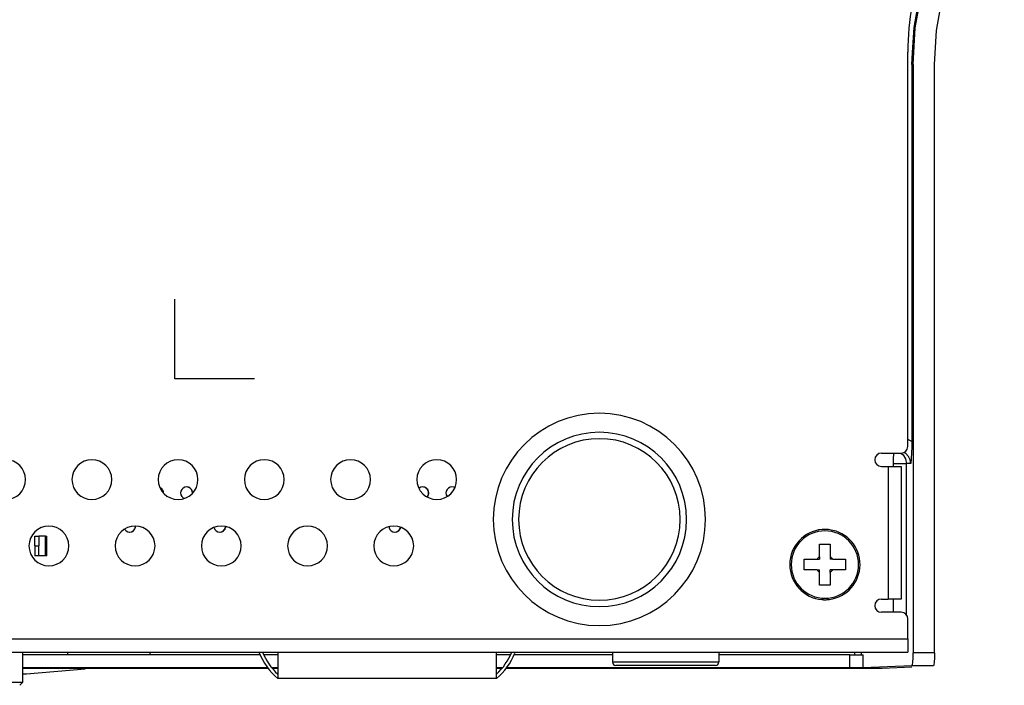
# Model space of a CAD drawing. Extents: x 0 to 420, y 0 to 297.
# Tile 4 of 42: x 105 to 131, y 27 to 45. Entities that reach past the tile are written whole.
import ezdxf

# ---------------------------------------------------------------- set-up
doc = ezdxf.new("R2010")
doc.units = 0
doc.header["$LTSCALE"] = 23.1
doc.layers.get('0').update_dxf_attribs({"linetype": 'CONTINUOUS'})
doc.layers.add('02___PRT_ALL_AXES', color=7, linetype='CONTINUOUS')
doc.layers.add('03___PRT_ALL_CURVES', color=7, linetype='CONTINUOUS')
doc.dimstyles.get("Standard").update_dxf_attribs({"dimtxt": 2.5, "dimasz": 2.5, "dimexe": 1.25, "dimexo": 0.625, "dimtad": 1, "dimcen": 2.5, "dimazin": 3, "dimtfac": 1, "dimtmove": 0, "dimatfit": 3})

# ---------------------------------------------------------------- blocks, each defined once
blk = doc.blocks.new('_FILLED')
at = {"color": 0, "linetype": 'BYBLOCK'}
blk.add_solid([(0, 0), (-1, 0.1), (-1, -0.1)], dxfattribs=at)
blk = doc.blocks.new('*D10')
at = {"color": 2, "linetype": 'CONTINUOUS'}
for p, q in [((138.782, 50.645), (138.782, 54.645)), ((138.782, 54.645), (138.782, 48.195)), ((102.19, 50.645), (139.782, 50.645)), ((138.782, 36.6), (138.782, 48.195)), ((102.19, 45.745), (139.782, 45.745)), ((138.782, 45.745), (138.782, 36.6))]:
    blk.add_line(p, q, dxfattribs=at)
at = {"color": 2, "linetype": 'CONTINUOUS', "xscale": 3, "yscale": 3, "zscale": 3}
for p, rotation in [((138.782, 50.645), 270), ((138.782, 45.745), 90)]:
    blk.add_blockref('_FILLED', p, dxfattribs=dict(at, rotation=rotation))

msp = doc.modelspace()

# ---------------------------------------------------------------- linework, layer by layer
at = {"color": 7, "linetype": 'CONTINUOUS'}
for p, q in [((128.577, 33.495), (128.577, 43.899)), ((128.684, 43.574), (128.703, 43.891)), ((128.684, 43.574), (128.684, 33.629)), ((128.718, 43.574), (128.684, 43.574)), ((128.718, 43.574), (128.718, 28.055)), ((129.283, 28.055), (129.283, 43.572)), ((128.684, 33.629), (128.577, 33.681)), ((128.684, 33.629), (128.682, 33.476)), ((127.88, 33.32), (128.402, 33.32)), ((128.397, 33.32), (128.454, 33.275)), ((128.682, 33.476), (128.677, 33.326)), ((128.202, 32.97), (128.202, 33.042)), ((128.51, 33.042), (128.544, 33.042)), ((128.656, 33.042), (128.544, 33.042)), ((128.544, 29.046), (128.544, 33.042)), ((127.88, 32.97), (128.055, 32.97)), ((128.055, 32.97), (128.405, 32.97)), ((128.055, 32.97), (128.055, 29.47)), ((128.405, 32.97), (128.405, 29.47)), ((128.405, 32.97), (128.405, 29.47)), ((105.542, 31.132), (105.647, 31.132)), ((105.542, 31.132), (105.647, 31.132)), ((105.823, 31.132), (105.647, 31.132)), ((105.823, 31.132), (105.861, 31.132)), ((105.823, 30.607), (105.823, 31.132)), ((105.861, 30.607), (105.861, 31.132)), ((126.25, 30.922), (126.39, 30.922)), ((126.25, 30.586), (126.25, 30.922)), ((126.39, 30.922), (126.53, 30.922)), ((126.53, 30.922), (126.53, 30.586)), ((105.541, 30.87), (105.646, 30.87)), ((105.647, 30.607), (105.542, 30.607)), ((105.647, 30.607), (105.542, 30.607)), ((105.823, 30.607), (105.647, 30.607)), ((105.861, 30.607), (105.823, 30.607)), ((125.847, 30.52), (126.183, 30.52)), ((125.847, 30.24), (125.847, 30.52)), ((126.183, 30.52), (126.25, 30.52)), ((126.25, 30.586), (126.25, 30.52)), ((126.53, 30.586), (126.53, 30.52)), ((126.597, 30.52), (126.53, 30.52)), ((126.597, 30.52), (126.932, 30.52)), ((126.932, 30.52), (126.932, 30.24)), ((126.183, 30.24), (125.847, 30.24)), ((126.183, 30.24), (126.25, 30.24)), ((126.25, 30.173), (126.25, 30.24)), ((126.25, 29.837), (126.25, 30.173)), ((126.53, 30.173), (126.53, 30.24)), ((126.597, 30.24), (126.53, 30.24)), ((126.53, 30.173), (126.53, 29.837)), ((126.932, 30.24), (126.597, 30.24)), ((126.39, 29.837), (126.25, 29.837)), ((126.53, 29.837), (126.39, 29.837)), ((127.88, 29.47), (128.055, 29.47)), ((128.405, 29.47), (128.055, 29.47)), ((128.202, 29.12), (128.202, 29.47)), ((128.405, 29.12), (127.88, 29.12)), ((128.58, 28.42), (128.58, 28.945)), ((73.799, 28.42), (128.58, 28.42)), ((128.58, 28.42), (128.58, 28.07)), ((73.799, 28.07), (128.58, 28.07)), ((106.405, 28.07), (106.405, 28.007)), ((108.575, 28.07), (108.575, 28.007)), ((111.952, 28.07), (111.952, 27.37)), ((117.727, 27.37), (117.727, 28.07)), ((127.184, 28), (127.184, 28.07)), ((127.358, 28), (127.358, 28.07)), ((106.405, 28.007), (108.575, 28.007)), ((121.681, 27.807), (121.665, 27.807)), ((123.59, 27.807), (123.59, 27.807)), ((127.048, 28), (127.362, 28)), ((127.048, 27.653), (127.048, 28)), ((127.362, 28), (127.396, 28)), ((127.396, 27.654), (127.396, 28)), ((129.283, 28.055), (128.718, 28.055)), ((105.215, 27.65), (111.698, 27.65)), ((111.809, 27.65), (111.952, 27.65)), ((117.727, 27.65), (117.871, 27.65)), ((117.982, 27.65), (127.375, 27.65)), ((121.07, 27.72), (120.877, 27.72)), ((120.877, 27.72), (120.877, 27.72)), ((121.752, 27.72), (121.07, 27.72)), ((121.91, 27.72), (121.752, 27.72)), ((122.47, 27.72), (121.91, 27.72)), ((122.627, 27.72), (122.47, 27.72)), ((123.31, 27.72), (122.627, 27.72)), ((123.502, 27.72), (123.31, 27.72)), ((123.502, 27.72), (123.502, 27.72)), ((128.687, 27.705), (127.396, 27.654)), ((127.898, 27.651), (128.688, 27.683)), ((129.252, 27.705), (128.687, 27.705)), ((117.727, 27.37), (111.952, 27.37)), ((105.215, 27.265), (105.145, 27.195)), ((105.215, 27.265), (105.215, 27.265))]:
    msp.add_line(p, q, dxfattribs=at)
at = {"color": 4, "linetype": 'CONTINUOUS'}
for p, q in [((109.24, 35.28), (109.24, 37.38)), ((111.34, 35.28), (109.24, 35.28))]:
    msp.add_line(p, q, dxfattribs=at)
at = {"color": 7, "linetype": 'CONTINUOUS'}
for points in [[(128.703, 43.891), (128.741, 44.545), (128.913, 45.503), (129.161, 46.321)], [(128.718, 43.574), (128.775, 44.541), (128.945, 45.495), (129.193, 46.311)], [(129.283, 43.572), (129.335, 44.472), (129.495, 45.366), (129.757, 46.228)], [(128.202, 33.042), (128.204, 33.175), (128.211, 33.288), (128.215, 33.32)], [(128.454, 33.275), (128.521, 33.167), (128.544, 33.042)], [(128.597, 33.235), (128.529, 33.311), (128.483, 33.338)], [(128.677, 33.326), (128.668, 33.182), (128.656, 33.042)], [(128.202, 33.042), (128.327, 33.042), (128.434, 33.042), (128.51, 33.042)], [(128.656, 33.042), (128.641, 33.142), (128.597, 33.235)], [(105.541, 30.87), (105.541, 30.941), (105.542, 31.005), (105.542, 31.059), (105.542, 31.099), (105.542, 31.124), (105.542, 31.132)], [(105.647, 31.132), (105.647, 31.124), (105.647, 31.099), (105.647, 31.059), (105.647, 31.005), (105.646, 30.941), (105.646, 30.87)], [(105.541, 30.87), (105.541, 30.798), (105.542, 30.734), (105.542, 30.68), (105.542, 30.64), (105.542, 30.615), (105.542, 30.607)], [(105.647, 30.607), (105.647, 30.615), (105.647, 30.64), (105.647, 30.68), (105.647, 30.734), (105.646, 30.798), (105.646, 30.87)], [(121.665, 27.807), (121.559, 27.807), (121.455, 27.807), (121.36, 27.807), (121.269, 27.807), (121.183, 27.807), (121.105, 27.807), (121.035, 27.807), (120.973, 27.807), (120.919, 27.807), (120.875, 27.807), (120.839, 27.807), (120.812, 27.807), (120.795, 27.807), (120.79, 27.807)], [(122.715, 27.807), (122.694, 27.807), (122.547, 27.807), (122.375, 27.807), (122.188, 27.807), (122.002, 27.807), (121.829, 27.807), (121.681, 27.807)], [(123.59, 27.807), (123.584, 27.807), (123.566, 27.807), (123.539, 27.807), (123.503, 27.807), (123.458, 27.807), (123.404, 27.807), (123.341, 27.807), (123.271, 27.807), (123.193, 27.807), (123.107, 27.807), (123.015, 27.807), (122.92, 27.807), (122.816, 27.807), (122.715, 27.807)], [(128.687, 27.705), (128.699, 27.732), (128.709, 27.808), (128.716, 27.922), (128.718, 28.055)], [(129.283, 28.055), (129.28, 27.922), (129.274, 27.808), (129.264, 27.732), (129.252, 27.705)], [(127.396, 27.654), (127.362, 27.653), (127.284, 27.653), (127.175, 27.653), (127.048, 27.653)], [(127.375, 27.65), (127.472, 27.65), (127.566, 27.65), (127.653, 27.65), (127.73, 27.65), (127.795, 27.65), (127.846, 27.651), (127.881, 27.651), (127.898, 27.651)], [(105.215, 27.265), (105.194, 27.265), (105.131, 27.265), (105.03, 27.265), (104.894, 27.265), (104.726, 27.265), (104.534, 27.265), (104.323, 27.265), (104.101, 27.265), (103.875, 27.265), (103.653, 27.265), (103.442, 27.265), (103.25, 27.265), (103.083, 27.265), (102.947, 27.265), (102.847, 27.265), (102.785, 27.265), (102.765, 27.265)]]:
    msp.add_lwpolyline(points, dxfattribs=at)
for centre, radius, start, end in [((135.612, 43.899), 7.035, 159.4991, 180), ((120.44, 31.57), 2.8, 0, 180), ((120.44, 31.57), 2.3, 0, 180), ((120.44, 31.57), 2.131, 0, 180), ((127.88, 33.145), 0.175, 90, 270), ((128.402, 33.495), 0.175, 270, 360), ((104.774, 32.62), 0.525, 0, 180), ((107.049, 32.62), 0.525, 0, 180), ((109.324, 32.62), 0.525, 0, 180), ((111.599, 32.62), 0.525, 0, 180), ((113.874, 32.62), 0.525, 0, 180), ((116.149, 32.62), 0.525, 0, 180), ((104.774, 32.62), 0.525, 180, 360), ((107.049, 32.62), 0.525, 180, 360), ((109.324, 32.62), 0.525, 180, 360), ((111.599, 32.62), 0.525, 180, 360), ((113.874, 32.62), 0.525, 180, 360), ((116.149, 32.62), 0.525, 180, 360), ((120.44, 31.57), 2.8, 180, 360), ((120.44, 31.57), 2.3, 180, 360), ((120.44, 31.57), 2.131, 180, 360), ((105.915, 30.87), 0.525, 0, 180), ((108.19, 30.87), 0.525, 0, 180), ((110.465, 30.87), 0.525, 0, 180), ((112.74, 30.87), 0.525, 0, 180), ((115.015, 30.87), 0.525, 0, 180), ((126.39, 30.38), 0.927, 94.6879, 265.1862), ((126.39, 30.38), 0.927, 94.6557, 265.2249), ((126.39, 30.38), 0.889, 90, 270), ((126.39, 30.38), 0.927, 90, 94.6879), ((126.39, 30.38), 0.927, 90, 94.6557), ((126.39, 30.38), 0.927, 82.0974, 90), ((126.39, 30.38), 0.889, 270, 90), ((126.39, 30.38), 0.927, 277.3174, 82.0974), ((105.915, 30.87), 0.525, 180, 360), ((108.19, 30.87), 0.525, 180, 360), ((110.465, 30.87), 0.525, 180, 360), ((112.74, 30.87), 0.525, 180, 360), ((115.015, 30.87), 0.525, 180, 360), ((126.39, 30.38), 0.25, 124.098, 145.902), ((126.39, 30.38), 0.25, 34.098, 55.902), ((126.39, 30.38), 0.25, 214.098, 235.902), ((126.39, 30.38), 0.25, 304.098, 325.902), ((126.39, 30.38), 0.927, 265.1862, 270), ((126.39, 30.38), 0.927, 265.2249, 270), ((126.39, 30.38), 0.927, 270, 277.3963), ((126.39, 30.38), 0.927, 270, 277.3174), ((127.88, 29.295), 0.175, 90, 270), ((128.405, 28.945), 0.175, 0, 90), ((113.16, 28.755), 1.837, 201.9148, 228.9177), ((113.16, 28.755), 1.75, 203.1277, 226.3699), ((116.52, 28.755), 1.75, 313.6301, 336.8723), ((116.52, 28.755), 1.837, 311.0823, 337.1477), ((120.877, 27.807), 0.0875, 180, 270), ((123.502, 27.807), 0.0875, 270, 360), ((101.536, 81.493), 54.125, 273.9013, 275.6597)]:
    msp.add_arc(centre, radius, start, end, dxfattribs=at)
at = {"layer": '02___PRT_ALL_AXES', "color": 7, "linetype": 'CONTINUOUS'}
for p, q in [((105.215, 28.07), (105.215, 27.265)), ((120.79, 28.07), (120.79, 27.807)), ((123.59, 28.07), (123.59, 27.807)), ((105.285, 28), (105.215, 28)), ((105.46, 28), (105.285, 28)), ((105.565, 28), (105.46, 28)), ((106.405, 28), (105.565, 28)), ((107.192, 28), (106.405, 28)), ((108.575, 28), (107.192, 28)), ((109.52, 28), (108.575, 28)), ((109.695, 28), (109.52, 28)), ((111.287, 28), (109.695, 28)), ((111.488, 28), (111.287, 28)), ((111.777, 28), (111.585, 28)), ((111.9, 28), (111.777, 28)), ((111.952, 28), (111.9, 28)), ((117.902, 28), (117.727, 28)), ((118.094, 28), (117.902, 28)), ((118.287, 28), (118.192, 28)), ((118.524, 28), (118.287, 28)), ((118.874, 28), (118.524, 28)), ((119.854, 28), (118.874, 28)), ((120.203, 28), (119.854, 28)), ((120.44, 28), (120.203, 28)), ((120.615, 28), (120.44, 28)), ((120.79, 28), (120.615, 28)), ((123.625, 28), (123.59, 28)), ((123.8, 28), (123.625, 28)), ((123.94, 28), (123.8, 28)), ((124.176, 28), (123.94, 28)), ((124.526, 28), (124.176, 28)), ((125.506, 28), (124.526, 28)), ((125.856, 28), (125.506, 28)), ((127.048, 28), (125.856, 28)), ((111.696, 27.653), (105.215, 27.653)), ((111.952, 27.653), (111.806, 27.653)), ((117.874, 27.653), (117.727, 27.653)), ((127.048, 27.653), (117.984, 27.653))]:
    msp.add_line(p, q, dxfattribs=at)
for points in [[(108.935, 32.27), (108.928, 32.318), (108.905, 32.362), (108.871, 32.397), (108.849, 32.408)], [(109.548, 32.427), (109.499, 32.419), (109.455, 32.397), (109.421, 32.362), (109.398, 32.318), (109.39, 32.27)], [(109.39, 32.27), (109.398, 32.221), (109.421, 32.177), (109.455, 32.142), (109.484, 32.128)], [(109.705, 32.27), (109.698, 32.318), (109.675, 32.362), (109.641, 32.397), (109.597, 32.419), (109.548, 32.427)], [(115.778, 32.427), (115.729, 32.419), (115.685, 32.397), (115.682, 32.394)], [(115.935, 32.27), (115.928, 32.318), (115.905, 32.362), (115.87, 32.397), (115.827, 32.419), (115.778, 32.427)], [(115.891, 32.163), (115.905, 32.177), (115.928, 32.221), (115.935, 32.27)], [(116.548, 32.427), (116.499, 32.419), (116.455, 32.397), (116.42, 32.362), (116.398, 32.318), (116.39, 32.27)], [(116.39, 32.27), (116.398, 32.221), (116.42, 32.177), (116.423, 32.175)], [(116.623, 32.406), (116.597, 32.419), (116.548, 32.427)], [(107.911, 31.311), (107.916, 31.302), (107.95, 31.267), (107.994, 31.245), (108.043, 31.237)], [(108.043, 31.237), (108.092, 31.245), (108.136, 31.267), (108.17, 31.302), (108.193, 31.346), (108.199, 31.387)], [(110.273, 31.35), (110.273, 31.346), (110.296, 31.302), (110.33, 31.267), (110.374, 31.245), (110.423, 31.237)], [(110.423, 31.237), (110.472, 31.245), (110.516, 31.267), (110.55, 31.302), (110.573, 31.346), (110.578, 31.379)], [(114.889, 31.374), (114.893, 31.346), (114.915, 31.302), (114.95, 31.267), (114.994, 31.245), (115.043, 31.237)], [(115.043, 31.237), (115.092, 31.245), (115.135, 31.267), (115.17, 31.302), (115.193, 31.346), (115.194, 31.354)]]:
    msp.add_lwpolyline(points, dxfattribs=at)
msp.add_arc((101.536, 81.493), 54.125, 273.8996, 275.6602, dxfattribs=at)
at = {"layer": '03___PRT_ALL_CURVES', "color": 40, "linetype": 'CONTINUOUS'}
for points in [[(108.937, 32.27), (108.935, 32.299), (108.926, 32.327), (108.913, 32.354), (108.895, 32.377), (108.872, 32.397), (108.846, 32.412)], [(109.707, 32.27), (109.704, 32.3), (109.696, 32.33), (109.681, 32.357), (109.661, 32.381), (109.638, 32.4), (109.61, 32.415), (109.581, 32.424), (109.55, 32.427)], [(115.937, 32.27), (115.934, 32.3), (115.926, 32.33), (115.911, 32.357), (115.891, 32.381), (115.868, 32.4), (115.84, 32.415), (115.811, 32.424), (115.78, 32.427)], [(115.895, 32.162), (115.907, 32.177), (115.918, 32.193), (115.926, 32.211), (115.932, 32.23), (115.936, 32.249), (115.937, 32.27)], [(108.055, 31.237), (108.087, 31.243), (108.117, 31.255), (108.144, 31.272), (108.168, 31.296), (108.185, 31.323), (108.197, 31.354), (108.202, 31.387)], [(110.435, 31.237), (110.466, 31.242), (110.495, 31.253), (110.521, 31.27), (110.544, 31.292), (110.562, 31.318), (110.575, 31.346), (110.581, 31.377)], [(115.055, 31.237), (115.087, 31.243), (115.117, 31.254), (115.144, 31.272), (115.167, 31.295), (115.185, 31.323), (115.197, 31.353)]]:
    msp.add_lwpolyline(points, dxfattribs=at)

# ---------------------------------------------------------------- dimensions: what is measured, and where the dimension line sits
at = {"color": 2, "linetype": 'CONTINUOUS'}
dim = msp.add_linear_dim(base=(138.782, 50.645), p1=(102.19, 45.745), p2=(102.19, 50.645), angle=90, dimstyle='Standard', dxfattribs=at)
dim.commit()
dim.dimension.update_dxf_attribs({"geometry": '*D10', "text_midpoint": (138.157, 36.6), "dimtype": 128})

doc.saveas('drawing.dxf')
